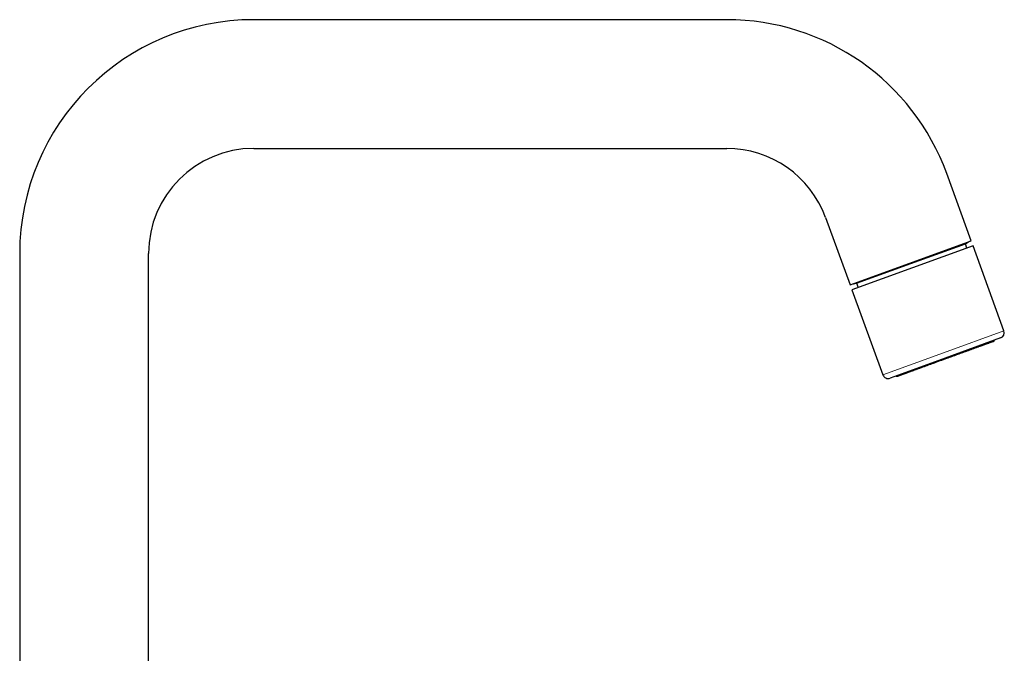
# Model space of a CAD drawing. Header units: millimetres. Extents: x 8 to 706, y 12 to 649.
# Tile 41 of 41: x 532 to 706, y 537 to 649. Entities that reach past the tile are written whole.
import ezdxf

# ---------------------------------------------------------------- set-up
doc = ezdxf.new("R2010")
doc.units = ezdxf.units.MM

msp = doc.modelspace()

# ---------------------------------------------------------------- linework, layer by layer
at = {"color": 7, "linetype": 'Continuous', "lineweight": 30}
for p, q in [((657.33, 648.8), (573.66, 648.8)), ((573.66, 626), (657.33, 626)), ((700.56, 609.67), (696.23, 621.56)), ((674.81, 613.76), (679.13, 601.88)), ((679.13, 601.88), (700.56, 609.67)), ((700.89, 608.76), (679.47, 600.96)), ((689.9, 605.64), (699.53, 609.14)), ((699.53, 609.14), (700.25, 609.56)), ((699.81, 608.37), (699.53, 609.14)), ((706.36, 593.73), (700.89, 608.76)), ((532.26, 607.4), (532.26, 512.55)), ((555.06, 498.5), (555.06, 607.4)), ((680.26, 602.13), (689.9, 605.64)), ((679.45, 601.99), (680.26, 602.13)), ((679.47, 600.96), (684.94, 585.93)), ((680.26, 602.13), (680.55, 601.36)), ((705.77, 592.45), (695.99, 588.89)), ((695.99, 588.89), (686.22, 585.33))]:
    msp.add_line(p, q, dxfattribs=at)
at = {"color": 8, "linetype": 'Continuous', "lineweight": 0}
for p, q in [((695.65, 589.83), (706.36, 593.73)), ((684.94, 585.93), (695.65, 589.83))]:
    msp.add_line(p, q, dxfattribs=at)
at = {"color": 7, "linetype": 'Continuous', "lineweight": 30}
for centre, radius, start, end in [((573.66, 607.4), 41.4, 90, 180), ((657.33, 607.4), 41.4, 20, 90), ((573.66, 607.4), 18.6, 90, 180), ((657.33, 607.4), 18.6, 20, 90), ((705.42, 593.39), 1, 290, 20), ((685.88, 586.27), 1, 200, 290)]:
    msp.add_arc(centre, radius, start, end, dxfattribs=at)
for points, knots in [([(704.45, 591.81), (704.45, 591.81), (704.45, 591.81), (704.44, 591.8), (704.41, 591.79), (704.37, 591.78), (704.33, 591.76), (704.27, 591.74), (704.2, 591.72), (704.13, 591.69), (704.05, 591.66), (703.97, 591.63), (703.87, 591.6), (703.77, 591.56), (703.66, 591.52), (703.54, 591.47), (703.41, 591.43), (703.27, 591.38), (703.13, 591.33), (702.98, 591.27), (702.83, 591.22), (702.67, 591.16), (702.51, 591.1), (702.34, 591.04), (702.17, 590.98), (701.98, 590.91), (701.78, 590.84), (701.56, 590.76), (701.33, 590.67), (701.1, 590.59), (700.86, 590.5), (700.61, 590.41), (700.37, 590.32), (700.13, 590.23), (699.89, 590.15), (699.65, 590.06), (699.4, 589.97), (699.15, 589.88), (698.89, 589.79), (698.64, 589.69), (698.38, 589.6), (698.12, 589.5), (697.85, 589.41), (697.59, 589.31), (697.32, 589.21), (697.06, 589.12), (696.81, 589.03), (696.56, 588.93), (696.3, 588.84), (696.13, 588.78), (696.04, 588.75)], [0, 0, 0, 0, 0.022396, 0.044793, 0.067191, 0.08959, 0.111991, 0.134392, 0.156794, 0.177331, 0.197868, 0.218405, 0.238944, 0.259482, 0.28002, 0.300558, 0.321096, 0.341633, 0.36217, 0.382706, 0.403241, 0.422602, 0.441962, 0.461322, 0.48068, 0.500038, 0.522434, 0.54483, 0.567225, 0.58962, 0.612015, 0.63441, 0.656806, 0.677336, 0.697866, 0.718397, 0.738929, 0.759462, 0.779995, 0.800529, 0.821063, 0.841598, 0.862133, 0.882668, 0.903203, 0.922564, 0.941925, 0.961284, 0.980643, 1, 1, 1, 1]), ([(704.45, 591.81), (704.47, 591.82), (704.5, 591.83), (704.54, 591.85), (704.56, 591.87), (704.59, 591.89), (704.62, 591.92), (704.64, 591.95), (704.66, 591.98), (704.68, 592.01), (704.69, 592.04), (704.7, 592.05), (704.7, 592.06)], [0, 0, 0, 0, 0.1409787, 0.2580736, 0.3511129, 0.4221687, 0.5580093, 0.6971023, 0.7725497, 0.8638389, 0.9713776, 1, 1, 1, 1]), ([(696.04, 588.75), (695.95, 588.71), (695.75, 588.64), (695.45, 588.53), (695.16, 588.43), (694.86, 588.32), (694.57, 588.21), (694.28, 588.11), (694, 588), (693.73, 587.91), (693.47, 587.81), (693.21, 587.72), (692.96, 587.63), (692.71, 587.53), (692.46, 587.44), (692.22, 587.36), (691.98, 587.27), (691.74, 587.18), (691.51, 587.1), (691.29, 587.02), (691.07, 586.94), (690.86, 586.86), (690.66, 586.79), (690.47, 586.72), (690.28, 586.65), (690.09, 586.58), (689.89, 586.51), (689.69, 586.44), (689.5, 586.37), (689.32, 586.3), (689.15, 586.24), (688.98, 586.18), (688.83, 586.12), (688.69, 586.07), (688.56, 586.02), (688.44, 585.98), (688.33, 585.94), (688.23, 585.9), (688.13, 585.87), (688.04, 585.84), (687.96, 585.81), (687.89, 585.78), (687.83, 585.76), (687.77, 585.74), (687.73, 585.72), (687.69, 585.71), (687.67, 585.7), (687.65, 585.69), (687.64, 585.69), (687.63, 585.69), (687.63, 585.69)], [0, 0, 0, 0, 0.0223965, 0.0447949, 0.0671946, 0.0895953, 0.1119966, 0.1343983, 0.1568, 0.1773348, 0.1978693, 0.2184032, 0.2389365, 0.2594692, 0.2800011, 0.3005324, 0.3210629, 0.3415929, 0.3621224, 0.3826515, 0.4031804, 0.4225363, 0.4418922, 0.4612484, 0.480605, 0.4999621, 0.5223592, 0.5447574, 0.5671567, 0.5895571, 0.6119586, 0.6343611, 0.6567645, 0.6773018, 0.6978396, 0.7183778, 0.7389161, 0.7594544, 0.7799924, 0.8005301, 0.8210673, 0.8416038, 0.8621396, 0.8826745, 0.9032084, 0.9225683, 0.9419273, 0.9612855, 0.9806431, 1, 1, 1, 1]), ([(687.29, 585.72), (687.29, 585.72), (687.3, 585.71), (687.32, 585.7), (687.35, 585.69), (687.37, 585.68), (687.4, 585.67), (687.43, 585.67), (687.46, 585.66), (687.49, 585.66), (687.54, 585.66), (687.58, 585.67), (687.62, 585.68), (687.63, 585.69)], [0, 0, 0, 0, 0.023937, 0.102022, 0.179883, 0.25765, 0.335346, 0.412987, 0.495939, 0.595883, 0.713261, 0.848036, 1, 1, 1, 1])]:
    msp.add_open_spline(points, degree=3, knots=knots, dxfattribs=at)
at = {"color": 8, "linetype": 'Continuous', "lineweight": 0}
msp.add_open_spline([(696.04, 588.75), (696.04, 588.75), (696.04, 588.75), (696.04, 588.76), (696.03, 588.78), (696.02, 588.81), (696.01, 588.84), (696, 588.87), (695.99, 588.89), (695.99, 588.89)], degree=3, knots=[0, 0, 0, 0, 0.164085, 0.32829, 0.492302, 0.656009, 0.81947, 0.982857, 1, 1, 1, 1], dxfattribs=at)

doc.saveas('drawing.dxf')
